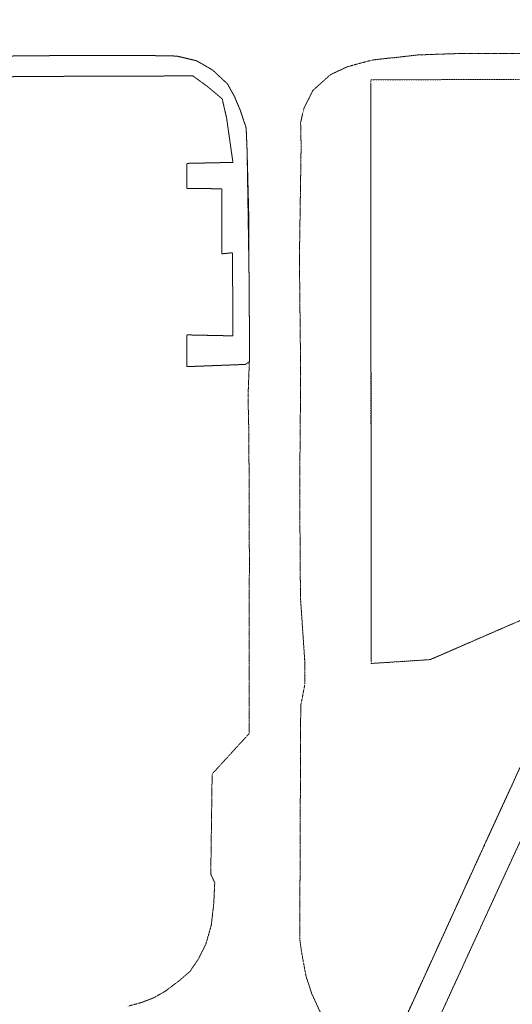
# Model space of a CAD drawing. Header units: millimetres. Extents: x 7098408 to 7789344, y 5351952 to 5979042.
# Tile 49 of 55: x 7647272 to 7686115, y 5768026 to 5845621. Entities that reach past the tile are written whole.
import ezdxf

# ---------------------------------------------------------------- set-up
doc = ezdxf.new("R2010")
doc.units = ezdxf.units.MM
doc.header["$MEASUREMENT"] = 0
for name, pattern in [('4002', [2, 1, -1]), ('4003', [3, 2, -1]), ('4004', [4, 3, -1])]:
    doc.linetypes.add(name, pattern=pattern)
for name, color, linetype, lineweight, true_color in [('Drogi_Nr_pióra__102', 7, 'Continuous', 5, 0xcccccc), ('Dzialki_Nr_pióra__102', 7, 'Continuous', 5, 0xcccccc), ('SYSTEM_Nr_pióra__102', 7, 'Continuous', 5, 0xcccccc), ('Uzytki_Nr_pióra__102', 7, 'Continuous', 5, 0xcccccc)]:
    doc.layers.add(name, color=color, linetype=linetype, lineweight=lineweight, true_color=true_color)

msp = doc.modelspace()

# ---------------------------------------------------------------- linework, layer by layer
at = {"layer": 'Drogi_Nr_pióra__102', "color": 254, "linetype": '4003', "lineweight": 5, "true_color": 0xcccccc}
for p, q in [((7680452.95, 5842905.28), (7678659.48, 5842842.23)), ((7682042.26, 5842958.32), (7680452.95, 5842905.28)), ((7685545.13, 5842958.32), (7682042.26, 5842958.32)), ((7695744.49, 5843018.37), (7685545.13, 5842958.32)), ((7651671.35, 5842804.2), (7637942.09, 5842679.09)), ((7656920.66, 5842805.2), (7651671.35, 5842804.2)), ((7659656.9, 5842755.16), (7656920.66, 5842805.2)), ((7661209.17, 5842386.85), (7659656.9, 5842755.16)), ((7662491.22, 5841647.25), (7661209.17, 5842386.85)), ((7675035.51, 5842434.89), (7673121.94, 5841916.47)), ((7676157.43, 5842570), (7675035.51, 5842434.89)), ((7676815.97, 5842628.05), (7676157.43, 5842570)), ((7678659.48, 5842842.23), (7676815.97, 5842628.05)), ((7663650.17, 5840562.36), (7662491.22, 5841647.25)), ((7673121.94, 5841916.47), (7671779.84, 5841295.96)), ((7671779.84, 5841295.96), (7670368.68, 5840022.91)), ((7664191.62, 5839601.57), (7663650.17, 5840562.36)), ((7670368.68, 5840022.91), (7670138.49, 5839530.51)), ((7664660, 5838493.66), (7664191.62, 5839601.57)), ((7670138.49, 5839530.51), (7669675.11, 5838620.77)), ((7665128.39, 5837088.51), (7664660, 5838493.66)), ((7669675.11, 5838620.77), (7669423.91, 5837497.84)), ((7669423.91, 5837497.84), (7669461.94, 5835660.34)), ((7665203.45, 5835289.03), (7665128.39, 5837088.51)), ((7665352.57, 5825775.23), (7665203.45, 5835289.03)), ((7669461.94, 5835660.34), (7669327.83, 5826775.05)), ((7669327.83, 5826775.05), (7669426.91, 5817697.61)), ((7665402.61, 5819168.81), (7665352.57, 5825775.23)), ((7665378.59, 5818652.39), (7665402.61, 5819168.81)), ((7665277.51, 5815894.13), (7665378.59, 5818652.39)), ((7669426.91, 5817697.61), (7669349.85, 5808659.2)), ((7665329.55, 5813584.24), (7665277.51, 5815894.13)), ((7665355.57, 5810354.59), (7665329.55, 5813584.24)), ((7665384.6, 5802506.15), (7665355.57, 5810354.59)), ((7669349.85, 5808659.2), (7669409.9, 5800104.18)), ((7665357.57, 5799329.55), (7665384.6, 5802506.15)), ((7669409.9, 5800104.18), (7669742.17, 5795185.15)), ((7665357.57, 5797359.93), (7665357.57, 5799329.55)), ((7665358.57, 5794263.39), (7665357.57, 5797359.93)), ((7669742.17, 5795185.15), (7669763.19, 5793253.56)), ((7665359.58, 5789354.37), (7665358.57, 5794263.39)), ((7669763.19, 5793253.56), (7669430.91, 5791569.18)), ((7684878.58, 5776841.11), (7692171.56, 5792617.04)), ((7669430.91, 5791569.18), (7669392.88, 5782432.69)), ((7662446.19, 5786177.76), (7665359.58, 5789354.37)), ((7662340.1, 5778281.29), (7662446.19, 5786177.76)), ((7669392.88, 5782432.69), (7669355.85, 5773200.12)), ((7662652.36, 5777616.74), (7662340.1, 5778281.29)), ((7662574.29, 5775974.4), (7662652.36, 5777616.74)), ((7679518.19, 5765150.52), (7684878.58, 5776841.11)), ((7662379.13, 5774252.98), (7662574.29, 5775974.4)), ((7661948.78, 5772766.76), (7662379.13, 5774252.98)), ((7669355.85, 5773200.12), (7669491.96, 5772174.28)), ((7661363.3, 5771593.8), (7661948.78, 5772766.76)), ((7660698.75, 5770616), (7661363.3, 5771593.8)), ((7669491.96, 5772174.28), (7669840.25, 5770277.72)), ((7659838.05, 5769873.39), (7660698.75, 5770616)), ((7669840.25, 5770277.72), (7670285.61, 5768904.6)), ((7658743.15, 5769051.72), (7659838.05, 5769873.39)), ((7656827.58, 5768151.98), (7657843.41, 5768543.3)), ((7657843.41, 5768543.3), (7658743.15, 5769051.72)), ((7670285.61, 5768904.6), (7671001.2, 5767336.31)), ((7655810.75, 5767877.76), (7656827.58, 5768151.98))]:
    msp.add_line(p, q, dxfattribs=at)
at = {"layer": 'Drogi_Nr_pióra__102', "color": 254, "linetype": 'Continuous', "lineweight": 5, "true_color": 0xcccccc}
msp.add_line((7651671.35, 5842804.2), (7637942.09, 5842679.09), dxfattribs=at)
at = {"layer": 'Drogi_Nr_pióra__102', "color": 254, "linetype": '4004', "lineweight": 5, "true_color": 0xcccccc}
for p, q in [((7637942.09, 5842679.09), (7651671.35, 5842804.2)), ((7651671.35, 5842804.2), (7656920.66, 5842805.2)), ((7656920.66, 5842805.2), (7659656.9, 5842755.16)), ((7659656.9, 5842755.16), (7661209.17, 5842386.85)), ((7661209.17, 5842386.85), (7662491.22, 5841647.25)), ((7662491.22, 5841647.25), (7663650.17, 5840562.36)), ((7648912.09, 5841150.84), (7628895.68, 5840962.69)), ((7660927.94, 5841190.87), (7648912.09, 5841150.84)), ((7662044.86, 5840382.21), (7660927.94, 5841190.87)), ((7663238.84, 5839381.39), (7662044.86, 5840382.21)), ((7663650.17, 5840562.36), (7664191.62, 5839601.57)), ((7663585.12, 5837879.16), (7663238.84, 5839381.39)), ((7664191.62, 5839601.57), (7664660, 5838493.66)), ((7664660, 5838493.66), (7665128.39, 5837088.51)), ((7664086.53, 5834375.28), (7663585.12, 5837879.16)), ((7665128.39, 5837088.51), (7665203.45, 5835289.03)), ((7665203.45, 5835289.03), (7665351.57, 5829546.32)), ((7660453.55, 5834297.22), (7664086.53, 5834375.28)), ((7660450.55, 5832310.59), (7660453.55, 5834297.22)), ((7663201.81, 5832301.58), (7660450.55, 5832310.59)), ((7663202.81, 5827167.37), (7663201.81, 5832301.58)), ((7665351.57, 5829546.32), (7665352.57, 5825775.23)), ((7664049.5, 5827251.44), (7663202.81, 5827167.37)), ((7664088.53, 5820703.07), (7664049.5, 5827251.44)), ((7665352.57, 5825775.23), (7665402.61, 5819168.81)), ((7660444.55, 5818277.08), (7660445.55, 5820780.14)), ((7660445.55, 5820780.14), (7664088.53, 5820703.07)), ((7665402.61, 5819168.81), (7665378.59, 5818652.39)), ((7665057.33, 5818454.23), (7660444.55, 5818277.08)), ((7665378.59, 5818652.39), (7665057.33, 5818454.23))]:
    msp.add_line(p, q, dxfattribs=at)
at = {"layer": 'Dzialki_Nr_pióra__102', "color": 254, "linetype": 'Continuous', "lineweight": 5, "true_color": 0xcccccc}
for p, q in [((7674960.45, 5840628.41), (7674980.46, 5795131.1)), ((7686099.58, 5840907.64), (7675210.65, 5840879.62)), ((7679863.47, 5795290.23), (7685890.41, 5797904.38)), ((7675229.67, 5794897.91), (7679385.08, 5795174.14)), ((7685955.46, 5785015.81), (7683991.85, 5780746.31)), ((7683783.68, 5780291.94), (7672532.46, 5755665.74))]:
    msp.add_line(p, q, dxfattribs=at)
at = {"layer": 'SYSTEM_Nr_pióra__102', "color": 254, "linetype": 'Continuous', "lineweight": 5, "true_color": 0xcccccc}
for p, q in [((7674960.45, 5840878.62), (7675010.49, 5840878.62)), ((7674960.45, 5840878.62), (7675010.49, 5840878.62)), ((7674980.46, 5794880.9), (7675030.51, 5794880.9)), ((7674980.46, 5794880.9), (7675030.51, 5794880.9)), ((7679634.28, 5795191.15), (7679684.32, 5795191.15)), ((7679634.28, 5795191.15), (7679684.32, 5795191.15)), ((7686059.55, 5785243), (7686109.59, 5785243)), ((7686059.55, 5785243), (7686109.59, 5785243)), ((7683887.77, 5780519.12), (7683937.81, 5780519.12)), ((7683887.77, 5780519.12), (7683937.81, 5780519.12))]:
    msp.add_line(p, q, dxfattribs=at)
at = {"layer": 'Uzytki_Nr_pióra__102', "color": 254, "linetype": '4002', "lineweight": 5, "true_color": 0xcccccc, "flags": 128}
for points in [[(7667314.18, 5677154.36), (7657516.14, 5667976.84), (7605963.87, 5622749.75), (7449825.84, 5487318.7), (7446603.19, 5491532.15), (7444041.09, 5494534.61), (7443520.67, 5495575.47), (7434253.07, 5507715.42), (7433632.56, 5508536.1), (7432591.71, 5509907.22), (7421042.23, 5525119.69), (7373813.51, 5587310.69), (7363274.87, 5601142.03), (7361663.54, 5603253.76), (7316316.36, 5662642.46), (7314885.19, 5664463.96), (7312873.54, 5667206.2), (7281978.2, 5707729.43), (7279596.25, 5710711.88), (7252474.01, 5746641.34), (7191383.91, 5826676.97), (7131885.13, 5904801.03), (7121446.57, 5920523.93), (7110357.47, 5941721.31), (7103121.54, 5961237.31), (7119164.69, 5960907.04), (7118964.53, 5946865.53), (7121266.42, 5942471.92), (7130323.85, 5925147.72), (7140221.96, 5910315.55), (7199350.45, 5832731.94), (7279886.49, 5726905.16), (7282078.28, 5724012.79), (7314945.24, 5680657.23), (7316546.55, 5678655.59), (7362053.86, 5619316.94), (7363525.07, 5617375.34), (7381800.06, 5593345.64), (7383981.85, 5590473.28), (7406210.07, 5561199.28), (7405909.83, 5560989.11), (7421652.74, 5538700.83), (7422703.6, 5539491.48), (7432001.22, 5527251.44), (7436234.69, 5530964.49), (7438056.19, 5528382.37), (7449785.8, 5536659.16), (7450236.17, 5537329.71), (7455620.59, 5542163.67), (7456491.3, 5542574.01), (7459523.79, 5544805.84), (7491439.96, 5572988.95), (7491359.9, 5576051.46), (7494222.24, 5578403.39), (7493821.91, 5589002.08), (7504450.63, 5588952.04), (7512787.47, 5594476.57), (7516080.17, 5597368.94), (7518812.41, 5599770.91), (7538578.61, 5617095.11), (7540460.16, 5618706.44), (7542381.73, 5620357.79), (7554932.02, 5631116.61), (7556593.39, 5632547.78), (7569724.15, 5644017.19), (7570164.52, 5644397.5), (7576900.04, 5650282.33), (7581553.85, 5654345.66), (7593213.42, 5664654.11), (7603231.63, 5672950.92), (7623147.96, 5690655.43), (7626030.33, 5693157.49), (7636869.21, 5702575.21), (7641012.61, 5706808.68), (7649619.67, 5717057.08), (7650800.64, 5718458.23), (7655174.22, 5724463.16), (7659267.58, 5730418.04), (7661019.02, 5733210.33), (7663060.69, 5736463), (7666393.42, 5742457.91), (7669626.07, 5749193.43), (7672428.37, 5755438.56), (7683887.77, 5780519.12), (7686059.55, 5785243), (7698349.63, 5812165.07), (7701852.5, 5819711.26), (7710259.39, 5838266.47), (7710259.39, 5840978.7), (7710209.35, 5853549.01), (7715753.9, 5853488.96), (7718696.31, 5864938.35), (7720197.54, 5878029.08), (7720167.52, 5925628.11), (7721328.47, 5925327.87), (7724170.8, 5924687.34), (7727023.14, 5924036.81), (7732667.77, 5922355.43), (7735390, 5921174.46), (7734919.61, 5900117.19), (7734899.6, 5898415.8), (7734849.56, 5891239.91), (7734519.29, 5871003.32), (7740924.54, 5870953.28), (7756082.97, 5870614), (7757943.49, 5874557.23), (7758158.67, 5889318.34), (7768807.4, 5911986.93), (7789344.24, 5915339.67), (7757127.83, 5846273.04), (7740994.6, 5811414.46), (7733138.15, 5794690.74), (7712781.46, 5750414.44), (7742645.95, 5743588.84), (7696368, 5702775.37)], [(7649619.67, 5755548.65), (7649569.63, 5744829.86), (7633406.37, 5725554.05), (7633446.41, 5712453.31), (7629393.08, 5707299.08), (7636869.21, 5702575.21), (7626030.33, 5693157.49), (7623147.96, 5690655.43), (7603231.63, 5672950.92), (7593213.42, 5664654.11), (7581553.85, 5654345.66), (7580723.17, 5671209.49), (7579952.54, 5672350.42), (7577900.86, 5673631.47), (7577290.36, 5673731.56), (7574808.32, 5674141.89), (7570815.05, 5674131.88), (7547355.81, 5674091.85), (7547345.8, 5666265.43), (7548606.84, 5666205.38), (7548716.93, 5655906.94), (7548756.96, 5651763.54), (7556363.2, 5644187.33), (7569724.15, 5644017.19), (7556593.39, 5632547.78), (7554932.02, 5631116.61), (7542381.73, 5620357.79), (7540460.16, 5618706.44), (7538578.61, 5617095.11), (7518812.41, 5599770.91), (7516080.17, 5597368.94), (7512787.47, 5594476.57), (7504450.63, 5588952.04), (7493821.91, 5589002.08), (7494952.84, 5637952.22), (7495443.24, 5692086.61), (7495923.64, 5716906.96), (7498565.8, 5904380.69), (7498936.11, 5938118.35), (7500847.68, 5938868.97), (7500957.77, 5920243.7), (7503910.19, 5920273.72), (7511246.2, 5920353.79), (7511206.17, 5917521.46), (7503910.19, 5917561.5), (7503870.15, 5909835.16), (7511176.14, 5909795.13), (7511076.06, 5908694.23), (7499986.97, 5908644.18), (7499996.98, 5904891.11), (7500057.03, 5896374.12), (7508684.1, 5896254.02), (7508203.71, 5868661.4), (7508093.62, 5855720.79), (7518181.89, 5855630.71), (7520353.67, 5855590.68), (7520653.92, 5872314.39), (7521985.01, 5872354.43), (7522835.71, 5942982.34), (7524176.81, 5943142.47), (7523135.95, 5872384.45), (7522835.71, 5852638.26), (7534365.16, 5852678.29), (7545184.03, 5852728.33), (7556183.05, 5852768.37), (7557914.47, 5852718.33), (7574227.85, 5852808.4), (7580272.8, 5852838.42), (7592372.73, 5852908.48), (7601640.33, 5852958.52), (7603842.13, 5852958.52), (7615301.53, 5852998.55), (7626320.56, 5853038.59), (7629202.93, 5853108.65), (7639181.11, 5853148.68), (7651050.84, 5853198.72), (7662830.5, 5853248.76), (7674389.98, 5853288.79), (7686419.84, 5853338.83), (7698189.5, 5853378.87), (7710209.35, 5853549.01), (7710259.39, 5840978.7), (7674960.45, 5840878.62), (7674980.46, 5794880.9), (7679634.28, 5795191.15), (7686119.6, 5798003.46), (7693305.49, 5801116.01), (7686059.55, 5785243), (7683887.77, 5780519.12), (7672428.37, 5755438.56), (7661349.29, 5755498.6), (7649619.67, 5755548.65), (7624078.73, 5780298.94), (7616342.38, 5780509.11), (7616162.23, 5772982.94), (7623888.57, 5772762.76), (7624078.73, 5780298.94), (7649619.67, 5755548.65), (7555122.18, 5752346.02), (7555112.17, 5754287.61), (7555102.16, 5758731.26), (7555622.59, 5794260.39), (7555742.69, 5801346.2), (7544233.25, 5801336.19), (7542321.68, 5801396.24), (7533564.5, 5801396.24), (7519553.01, 5801396.24), (7507513.14, 5801396.24), (7503549.89, 5801396.24), (7500847.68, 5801396.24), (7500857.68, 5779378.19), (7500857.68, 5773573.43), (7500857.68, 5735842.49), (7506812.57, 5735842.49), (7518372.05, 5735852.5), (7532873.94, 5735852.5), (7538888.87, 5735852.5), (7541611.1, 5738614.76), (7543602.73, 5740656.43), (7555122.18, 5752346.02), (7649619.67, 5755548.65), (7623838.53, 5720219.68), (7601820.47, 5720760.12), (7601580.28, 5711992.93), (7601400.13, 5703896.29), (7579021.78, 5704336.65), (7579051.8, 5683169.29), (7581473.79, 5677004.24), (7585016.69, 5673161.09), (7600799.64, 5672890.87), (7601189.96, 5694758.8), (7612809.48, 5694398.5), (7623208.01, 5694208.35), (7623838.53, 5720219.68)]]:
    msp.add_lwpolyline(points, close=True, dxfattribs=at)

doc.saveas('drawing.dxf')
